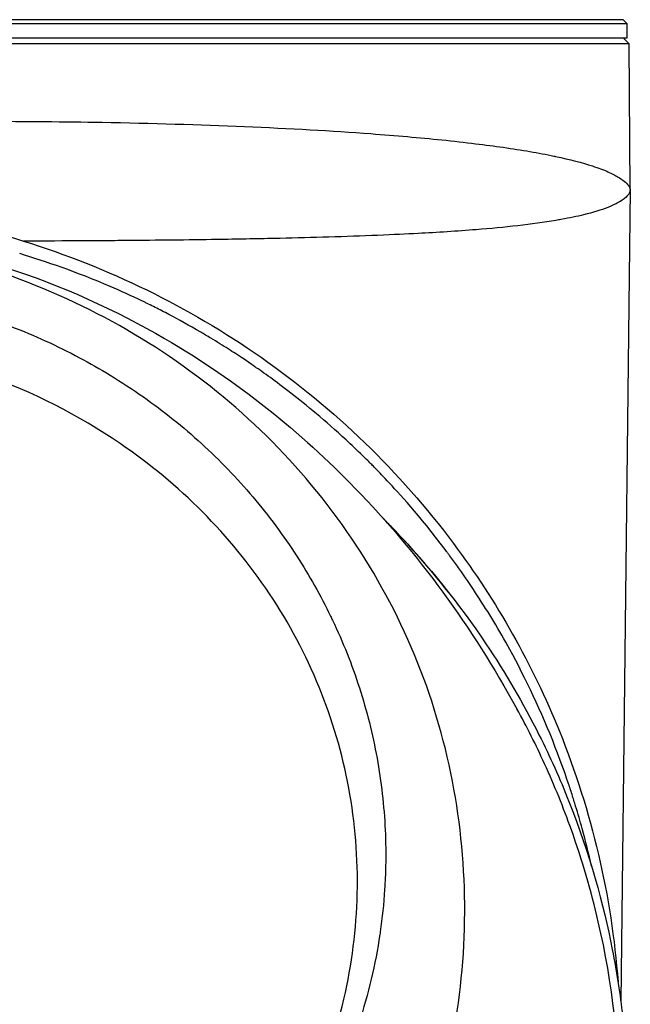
# Model space of a CAD drawing. Header units: millimetres. Extents: x 0 to 4378, y 0 to 2376.
# Tile 181 of 211: x 2310 to 2343, y 1573 to 1626. Entities that reach past the tile are written whole.
import ezdxf

# ---------------------------------------------------------------- set-up
doc = ezdxf.new("R2010")
doc.units = ezdxf.units.MM
doc.header["$LTSCALE"] = 0.2

# ---------------------------------------------------------------- blocks, each defined once
blk = doc.blocks.new('Blk$A25K1-2P24H')
for p, q in [((-45.4, 1038.65), (45.4, 1038.65)), ((45.2, 1038.85), (-45.2, 1038.85)), ((45.2, 1038.85), (45.4, 1038.65)), ((45.4, 1038.65), (45.4, 1037.85)), ((45.4, 1037.85), (-45.4, 1037.85)), ((45.514, 1037.55), (0.5, 1037.55)), ((45.211, 1037.85), (45.514, 1037.55)), ((45.583, 1029.65), (45.514, 1037.55)), ((45.583, 1029.65), (45.068, 985.688)), ((13.629, 1021.592), (13.629, 1021.594)), ((20.258, 1020.863), (20.259, 1020.862)), ((24.02, 1018.026), (24.02, 1018.026)), ((24.21, 1017.862), (24.21, 1017.862)), ((24.447, 1017.655), (24.446, 1017.655)), ((33.892, 1004.48), (33.892, 1004.48)), ((35.919, 997.799), (35.92, 997.799)), ((35.961, 997.587), (35.961, 997.587)), ((35.971, 997.532), (35.972, 997.532)), ((36.018, 997.287), (36.017, 997.287))]:
    blk.add_line(p, q)
for centre, radius, start, end in [((0, 979.85), 45.4, 38.0773, 44.8579), ((0, 979.85), 41, 31.0294, 31.0295), ((32.043, 998.35), 4.535, 335.2452, 335.2532), ((32.043, 998.35), 4.734, 331.7599, 331.7673)]:
    blk.add_arc(centre, radius, start, end)
for points, knots in [([(-45.583, 1029.65), (-45.575, 1029.672), (-45.565, 1029.701), (-45.555, 1029.734), (-45.553, 1029.74), (-45.551, 1029.746), (-45.549, 1029.753), (-45.54, 1029.781), (-45.53, 1029.815), (-45.52, 1029.846), (-45.515, 1029.861), (-45.51, 1029.875), (-45.505, 1029.885), (-45.504, 1029.888), (-45.502, 1029.891), (-45.501, 1029.893), (-45.499, 1029.896), (-45.497, 1029.898), (-45.496, 1029.901), (-45.494, 1029.903), (-45.492, 1029.906), (-45.49, 1029.908), (-45.487, 1029.913), (-45.483, 1029.917), (-45.48, 1029.922), (-45.478, 1029.924), (-45.476, 1029.926), (-45.474, 1029.928), (-45.461, 1029.942), (-45.447, 1029.958), (-45.433, 1029.974), (-45.41, 1029.999), (-45.386, 1030.027), (-45.36, 1030.052), (-45.308, 1030.102), (-45.248, 1030.152), (-45.18, 1030.201), (-45.174, 1030.206), (-45.167, 1030.211), (-45.161, 1030.215), (-45.1, 1030.258), (-45.034, 1030.302), (-44.962, 1030.345), (-44.795, 1030.444), (-44.597, 1030.543), (-44.368, 1030.64), (-44.154, 1030.73), (-43.913, 1030.819), (-43.646, 1030.906), (-43.067, 1031.095), (-42.364, 1031.277), (-41.541, 1031.449), (-41.198, 1031.521), (-40.833, 1031.591), (-40.448, 1031.66), (-39.492, 1031.83), (-38.409, 1031.989), (-37.209, 1032.137), (-35.532, 1032.342), (-33.629, 1032.523), (-31.53, 1032.679), (-29.435, 1032.834), (-27.147, 1032.964), (-24.706, 1033.067), (-22.27, 1033.17), (-19.678, 1033.246), (-16.985, 1033.295), (-14.295, 1033.344), (-11.497, 1033.366), (-8.65, 1033.373), (-5.798, 1033.379), (-2.898, 1033.372), (0, 1033.371), (2.905, 1033.37), (5.805, 1033.369), (8.65, 1033.361), (9.341, 1033.359), (10.029, 1033.357), (10.713, 1033.354), (12.849, 1033.345), (14.947, 1033.331), (16.986, 1033.294), (19.675, 1033.246), (22.263, 1033.17), (24.701, 1033.067), (27.143, 1032.963), (29.434, 1032.834), (31.53, 1032.679), (32.897, 1032.578), (34.182, 1032.465), (35.375, 1032.343), (36.013, 1032.277), (36.625, 1032.208), (37.209, 1032.137), (37.729, 1032.073), (38.227, 1032.007), (38.702, 1031.939), (39.722, 1031.792), (40.639, 1031.635), (41.444, 1031.468), (41.476, 1031.461), (41.509, 1031.454), (41.541, 1031.447), (42.313, 1031.284), (42.979, 1031.111), (43.538, 1030.929), (43.849, 1030.828), (44.126, 1030.726), (44.368, 1030.618), (44.583, 1030.523), (44.772, 1030.424), (44.932, 1030.323), (45.024, 1030.266), (45.106, 1030.213), (45.18, 1030.159), (45.281, 1030.085), (45.366, 1030.009), (45.433, 1029.933), (45.449, 1029.914), (45.465, 1029.895), (45.48, 1029.876), (45.48, 1029.875), (45.481, 1029.874), (45.481, 1029.874), (45.485, 1029.87), (45.488, 1029.866), (45.491, 1029.862), (45.492, 1029.86), (45.494, 1029.858), (45.496, 1029.856), (45.497, 1029.854), (45.499, 1029.852), (45.501, 1029.85), (45.508, 1029.842), (45.514, 1029.831), (45.52, 1029.819), (45.533, 1029.794), (45.544, 1029.762), (45.555, 1029.732), (45.565, 1029.701), (45.575, 1029.671), (45.583, 1029.65)], [0, 0, 0, 0, 0.003964, 0.003964, 0.003964, 0.004713, 0.004713, 0.004713, 0.007953, 0.007953, 0.007953, 0.009478, 0.009478, 0.009478, 0.009935, 0.009935, 0.009935, 0.010428, 0.010428, 0.010428, 0.01092, 0.01092, 0.01092, 0.011903, 0.011903, 0.011903, 0.012413, 0.012413, 0.012413, 0.01583, 0.01583, 0.01583, 0.021067, 0.021067, 0.021067, 0.031544, 0.031544, 0.031544, 0.032526, 0.032526, 0.032526, 0.041717, 0.041717, 0.041717, 0.062955, 0.062955, 0.062955, 0.082774, 0.082774, 0.082774, 0.125744, 0.125744, 0.125744, 0.143688, 0.143688, 0.143688, 0.188269, 0.188269, 0.188269, 0.25059, 0.25059, 0.25059, 0.312834, 0.312834, 0.312834, 0.374971, 0.374971, 0.374971, 0.437043, 0.437043, 0.437043, 0.49925, 0.49925, 0.49925, 0.561612, 0.561612, 0.561612, 0.576759, 0.576759, 0.576759, 0.624068, 0.624068, 0.624068, 0.686476, 0.686476, 0.686476, 0.749017, 0.749017, 0.749017, 0.7898, 0.7898, 0.7898, 0.811607, 0.811607, 0.811607, 0.830994, 0.830994, 0.830994, 0.872606, 0.872606, 0.872606, 0.874291, 0.874291, 0.874291, 0.914641, 0.914641, 0.914641, 0.937101, 0.937101, 0.937101, 0.957104, 0.957104, 0.957104, 0.968527, 0.968527, 0.968527, 0.984245, 0.984245, 0.984245, 0.988175, 0.988175, 0.988175, 0.988328, 0.988328, 0.988328, 0.989158, 0.989158, 0.989158, 0.98965, 0.98965, 0.98965, 0.990141, 0.990141, 0.990141, 0.99211, 0.99211, 0.99211, 0.996053, 0.996053, 0.996053, 1, 1, 1, 1]), ([(0.25, 1029.645), (0.327, 1029.643), (0.405, 1029.642), (0.573, 1029.637), (0.663, 1029.634), (1.012, 1029.621), (1.27, 1029.606), (3.133, 1029.461), (4.759, 1029.145), (8.51, 1028.178), (10.414, 1027.579), (12.739, 1026.86)], [0.000119, 0.000119, 0.000119, 0.000119, 0.023357, 0.023357, 0.050459, 0.050459, 0.128088, 0.128088, 0.611335, 0.611335, 1.120265, 1.120265, 1.120265, 1.120265]), ([(45.583, 1029.65), (45.578, 1029.636), (45.572, 1029.614), (45.564, 1029.584), (45.556, 1029.554), (45.542, 1029.499), (45.535, 1029.478), (45.532, 1029.467), (45.532, 1029.466), (45.529, 1029.457), (45.525, 1029.448), (45.522, 1029.439), (45.517, 1029.431), (45.508, 1029.413), (45.496, 1029.396), (45.485, 1029.382), (45.474, 1029.367), (45.457, 1029.349), (45.452, 1029.344), (45.432, 1029.323), (45.389, 1029.27), (45.294, 1029.19), (45.271, 1029.17), (45.239, 1029.146), (45.22, 1029.131), (45.106, 1029.045), (44.97, 1028.963), (44.816, 1028.885), (44.686, 1028.819), (44.537, 1028.752), (44.37, 1028.686), (44.009, 1028.543), (43.559, 1028.406), (43.058, 1028.284), (42.874, 1028.239), (42.683, 1028.196), (42.485, 1028.155), (42.286, 1028.114), (42.102, 1028.077), (41.826, 1028.028), (41.737, 1028.012), (41.648, 1027.996), (41.557, 1027.981), (40.265, 1027.763), (38.78, 1027.602), (37.245, 1027.478), (36.207, 1027.395), (35.145, 1027.329), (34.093, 1027.274), (33.415, 1027.238), (32.83, 1027.21), (31.897, 1027.172), (31.793, 1027.168), (31.689, 1027.164), (31.585, 1027.16), (29.82, 1027.091), (28.038, 1027.042), (26.305, 1027.004), (25.835, 1026.994), (25.319, 1026.983), (24.782, 1026.973), (24.272, 1026.964), (23.745, 1026.955), (23.223, 1026.946), (21.617, 1026.921), (19.979, 1026.903), (18.328, 1026.89), (17.895, 1026.886), (17.491, 1026.883), (17.073, 1026.88), (16.959, 1026.879), (16.844, 1026.879), (16.726, 1026.878), (15.77, 1026.871), (14.716, 1026.866), (13.56, 1026.862), (13.478, 1026.862), (13.292, 1026.861), (13.151, 1026.861), (13.01, 1026.86), (12.873, 1026.86), (12.739, 1026.86)], [0, 0, 0, 0, 0.0078125, 0.0078125, 0.0078125, 0.015625, 0.015625, 0.015625, 0.0195313, 0.0195313, 0.0195313, 0.0234375, 0.0234375, 0.0234375, 0.03125, 0.03125, 0.03125, 0.0390625, 0.0390625, 0.0390625, 0.0703125, 0.0703125, 0.0703125, 0.078125, 0.078125, 0.078125, 0.125, 0.125, 0.125, 0.164599, 0.164599, 0.164599, 0.25, 0.25, 0.25, 0.28125, 0.28125, 0.28125, 0.3125, 0.3125, 0.3125, 0.3225288, 0.3225288, 0.3225288, 0.4657139, 0.4657139, 0.4657139, 0.5625, 0.5625, 0.5625, 0.625, 0.625, 0.625, 0.6319499, 0.6319499, 0.6319499, 0.75, 0.75, 0.75, 0.7820631, 0.7820631, 0.7820631, 0.8125, 0.8125, 0.8125, 0.90625, 0.90625, 0.90625, 0.9308087, 0.9308087, 0.9308087, 0.9375, 0.9375, 0.9375, 0.9921875, 0.9921875, 0.9921875, 0.9960938, 0.9960938, 0.9960938, 0.9999997, 0.9999997, 0.9999997, 0.9999997]), ([(0.041, 1027.368), (1.114, 1027.366), (2.183, 1027.313), (4.391, 1027.111), (5.534, 1026.947), (8.404, 1026.416), (10.071, 1025.982), (14.81, 1024.464), (17.772, 1023.103), (24.372, 1019.264), (27.743, 1016.514), (34.116, 1009.945), (37, 1005.988), (39.444, 1001.542)], [0, 0, 0, 0, 0.322422, 0.322422, 0.701066, 0.701066, 1.320921, 1.320921, 2.540525, 2.540525, 4.416149, 4.416149, 6.585961, 6.585961, 6.585961, 6.585961]), ([(26.307, 963.931), (29.505, 967.529), (32.022, 971.693), (33.777, 976.134), (34.656, 978.355), (35.347, 980.65), (35.828, 982.985), (36.309, 985.318), (36.58, 987.691), (36.617, 990.071), (36.69, 994.832), (35.846, 999.611), (34.069, 1004.048), (32.292, 1008.484), (29.604, 1012.568), (26.208, 1015.992), (22.814, 1019.414), (18.725, 1022.184), (14.256, 1024.097), (9.786, 1026.009), (4.944, 1027.164), (0.051, 1027.181)], [0, 0, 0, 0, 0.166636, 0.166636, 0.166636, 0.25, 0.25, 0.25, 0.333311, 0.333311, 0.333311, 0.49999, 0.49999, 0.49999, 0.666694, 0.666694, 0.666694, 0.833333, 0.833333, 0.833333, 1, 1, 1, 1]), ([(12.739, 1026.86), (17.311, 1025.445), (21.661, 1023.319), (29.579, 1017.784), (33.103, 1014.38), (38.36, 1007.353), (40.282, 1003.943), (43.5, 995.989), (44.57, 991.402), (44.918, 986.745)], [0.000042, 0.000042, 0.000042, 0.000042, 1.435969, 1.435969, 2.891823, 2.891823, 4.060144, 4.060144, 5.463723, 5.463723, 5.463723, 5.463723]), ([(43.483, 993.025), (43.337, 993.676), (43.17, 994.353), (42.978, 995.055), (42.868, 995.454), (42.751, 995.86), (42.625, 996.274), (42.562, 996.481), (42.496, 996.69), (42.429, 996.901), (42.361, 997.111), (42.277, 997.368), (42.219, 997.538), (41.998, 998.194), (41.766, 998.832), (41.525, 999.45), (40.767, 1001.403), (39.925, 1003.166), (39.056, 1004.751), (38.483, 1005.796), (37.899, 1006.763), (37.316, 1007.658), (37.025, 1008.106), (36.734, 1008.535), (36.445, 1008.948), (36.3, 1009.154), (36.156, 1009.356), (36.012, 1009.554), (35.94, 1009.652), (35.869, 1009.75), (35.797, 1009.847), (35.761, 1009.895), (35.726, 1009.943), (35.69, 1009.991), (35.672, 1010.015), (35.654, 1010.039), (35.636, 1010.063), (35.619, 1010.087), (35.601, 1010.11), (35.557, 1010.168), (34.159, 1012.025), (33.045, 1013.228), (32.431, 1013.882), (32.268, 1014.055), (32.14, 1014.19), (32.044, 1014.289), (31.959, 1014.377), (31.9, 1014.438), (31.866, 1014.473), (31.847, 1014.492), (31.811, 1014.53), (31.714, 1014.628), (31.618, 1014.726), (31.464, 1014.881), (31.312, 1015.032), (31.008, 1015.333), (30.71, 1015.62), (30.42, 1015.892), (29.26, 1016.98), (28.225, 1017.837), (27.366, 1018.51), (26.506, 1019.183), (25.853, 1019.65), (25.34, 1020.007), (25.314, 1020.024), (25.288, 1020.043), (25.261, 1020.062), (25.008, 1020.237), (24.66, 1020.475), (24.21, 1020.768), (23.961, 1020.93), (23.68, 1021.11), (23.368, 1021.304), (23.211, 1021.401), (23.047, 1021.502), (22.874, 1021.607), (22.701, 1021.711), (22.485, 1021.839), (22.33, 1021.93), (21.712, 1022.291), (21.138, 1022.608), (20.612, 1022.885), (20.348, 1023.024), (20.097, 1023.153), (19.858, 1023.274), (19.739, 1023.334), (19.623, 1023.392), (19.51, 1023.447), (19.453, 1023.475), (19.397, 1023.502), (19.342, 1023.529), (19.287, 1023.556), (19.259, 1023.57), (19.18, 1023.608), (18.579, 1023.898), (17.995, 1024.163), (17.429, 1024.407), (15.602, 1025.194), (13.948, 1025.746), (12.53, 1026.186)], [0.1912598, 0.1912598, 0.1912598, 0.1912598, 0.21875, 0.21875, 0.21875, 0.234375, 0.234375, 0.234375, 0.2421875, 0.2421875, 0.2421875, 0.25, 0.25, 0.25, 0.2800775, 0.2800775, 0.2800775, 0.375, 0.375, 0.375, 0.4375, 0.4375, 0.4375, 0.46875, 0.46875, 0.46875, 0.484375, 0.484375, 0.484375, 0.4921875, 0.4921875, 0.4921875, 0.4960937, 0.4960937, 0.4960937, 0.4980469, 0.4980469, 0.4980469, 0.5, 0.5, 0.5, 0.5625, 0.5625, 0.5625, 0.5790767, 0.5790767, 0.5790767, 0.59375, 0.59375, 0.59375, 0.6015625, 0.6015625, 0.6015625, 0.609375, 0.609375, 0.609375, 0.625, 0.625, 0.625, 0.6875, 0.6875, 0.6875, 0.75, 0.75, 0.75, 0.7530666, 0.7530666, 0.7530666, 0.78125, 0.78125, 0.78125, 0.796875, 0.796875, 0.796875, 0.8046875, 0.8046875, 0.8046875, 0.8125, 0.8125, 0.8125, 0.84375, 0.84375, 0.84375, 0.859375, 0.859375, 0.859375, 0.8671875, 0.8671875, 0.8671875, 0.8710937, 0.8710937, 0.8710937, 0.875, 0.875, 0.875, 0.9045786, 0.9045786, 0.9045786, 1, 1, 1, 1]), ([(0.011, 1024.492), (1.382, 1024.494), (2.754, 1024.408), (4.113, 1024.239), (5.474, 1024.07), (6.824, 1023.817), (8.151, 1023.483), (9.479, 1023.15), (10.783, 1022.735), (12.056, 1022.245), (13.329, 1021.754), (14.569, 1021.187), (15.767, 1020.549), (16.33, 1020.25), (16.883, 1019.934), (17.426, 1019.604), (18.04, 1019.231), (18.641, 1018.837), (19.227, 1018.425), (20.33, 1017.647), (21.382, 1016.802), (22.373, 1015.896), (23.363, 1014.991), (24.293, 1014.025), (25.155, 1013.006), (26.017, 1011.988), (26.81, 1010.917), (27.529, 1009.804), (28.205, 1008.758), (28.815, 1007.674), (29.356, 1006.56), (29.391, 1006.488), (29.426, 1006.416), (29.46, 1006.343), (30.027, 1005.153), (30.514, 1003.928), (30.917, 1002.679), (31.32, 1001.43), (31.639, 1000.156), (31.873, 998.869), (32.106, 997.584), (32.254, 996.285), (32.314, 994.982), (32.344, 994.328), (32.351, 993.672), (32.337, 993.017), (32.328, 992.598), (32.31, 992.179), (32.284, 991.761), (32.234, 990.991), (32.155, 990.222), (32.045, 989.456), (32.039, 989.41), (32.032, 989.364), (32.025, 989.318), (31.905, 988.507), (31.75, 987.702), (31.561, 986.904), (31.372, 986.106), (31.149, 985.315), (30.894, 984.534), (30.639, 983.753), (30.351, 982.982), (30.033, 982.222), (29.867, 981.827), (29.693, 981.435), (29.511, 981.047), (29.343, 980.689), (29.17, 980.333), (28.99, 979.98), (28.615, 979.245), (28.213, 978.523), (27.78, 977.817), (27.346, 977.111), (26.882, 976.423), (26.386, 975.756), (25.89, 975.088), (25.362, 974.442), (24.803, 973.822), (24.747, 973.76), (24.691, 973.699), (24.632, 973.635)], [0, 0, 0, 0, 0.0558973, 0.0558973, 0.0558973, 0.1118359, 0.1118359, 0.1118359, 0.1677762, 0.1677762, 0.1677762, 0.2237383, 0.2237383, 0.2237383, 0.25, 0.25, 0.25, 0.2796998, 0.2796998, 0.2796998, 0.3356284, 0.3356284, 0.3356284, 0.3915473, 0.3915473, 0.3915473, 0.4474757, 0.4474757, 0.4474757, 0.5, 0.5, 0.5, 0.503405, 0.503405, 0.503405, 0.5593482, 0.5593482, 0.5593482, 0.6152764, 0.6152764, 0.6152764, 0.6711159, 0.6711159, 0.6711159, 0.6991461, 0.6991461, 0.6991461, 0.7170401, 0.7170401, 0.7170401, 0.75, 0.75, 0.75, 0.7519922, 0.7519922, 0.7519922, 0.7869331, 0.7869331, 0.7869331, 0.8218791, 0.8218791, 0.8218791, 0.8568262, 0.8568262, 0.8568262, 0.875, 0.875, 0.875, 0.8917408, 0.8917408, 0.8917408, 0.9266216, 0.9266216, 0.9266216, 0.9615238, 0.9615238, 0.9615238, 0.996469, 0.996469, 0.996469, 0.9999607, 0.9999607, 0.9999607, 0.9999607]), ([(24.356, 974.163), (25.922, 976.118), (27.051, 977.983), (28.853, 981.653), (29.589, 983.707), (30.958, 989.592), (31.045, 993.472), (29.649, 1000.996), (28.192, 1004.56), (23.931, 1010.945), (21.184, 1013.703), (15.71, 1017.443), (13.246, 1018.694), (9.341, 1020.086), (8.01, 1020.468), (5.3, 1021.065), (3.912, 1021.281), (1.702, 1021.479), (0.859, 1021.521), (0.011, 1021.521)], [-6.917277, -6.917277, -6.917277, -6.917277, -6.307005, -6.307005, -5.616269, -5.616269, -4.383959, -4.383959, -3.160831, -3.160831, -1.94987, -1.94987, -1.100763, -1.100763, -0.676872, -0.676872, -0.254293, -0.254293, 0, 0, 0, 0]), ([(32.346, 1011.689), (32.512, 1011.521), (32.678, 1011.351), (32.842, 1011.18), (34.66, 1009.284), (36.31, 1007.233), (38.828, 1003.48), (39.787, 1001.836), (41.233, 998.954), (41.775, 997.745), (43.394, 993.66), (44.132, 990.955), (44.857, 987.239), (45.035, 986.041), (45.224, 984.369), (45.275, 983.833), (45.354, 982.806), (45.383, 982.316), (45.404, 981.85)], [-9.702244, -9.702244, -9.702244, -9.702244, -9.592356, -9.592356, -9.592356, -8.374422, -8.374422, -7.490537, -7.490537, -6.876667, -6.876667, -5.455528, -5.455528, -4.720607, -4.720607, -4.353146, -4.353146, -3.986317, -3.986317, -3.986317, -3.986317]), ([(43.852, 990.009), (43.464, 991.684), (42.978, 993.346), (41.963, 996.188), (41.48, 997.381), (40.94, 998.563)], [-16.155719, -16.155719, -16.155719, -16.155719, -15.427072, -15.427072, -14.894047, -14.894047, -14.894047, -14.894047]), ([(40.36, 959.949), (41.148, 961.549), (41.831, 963.175), (44.156, 969.73), (44.996, 974.8), (45.01, 983.26), (44.628, 986.658), (43.851, 990.008)], [0.1109561, 0.1109561, 0.1109561, 0.1109561, 0.1666667, 0.1666667, 0.3333333, 0.3333333, 0.445041, 0.445041, 0.445041, 0.445041])]:
    blk.add_open_spline(points, degree=3, knots=knots)
blk.add_open_spline([(40.94, 998.563), (40.482, 999.566), (39.984, 1000.56), (39.444, 1001.542)], degree=3)

msp = doc.modelspace()

# ---------------------------------------------------------------- block references
msp.add_blockref('Blk$A25K1-2P24H', (2297.43, 587.414))

doc.saveas('drawing.dxf')
